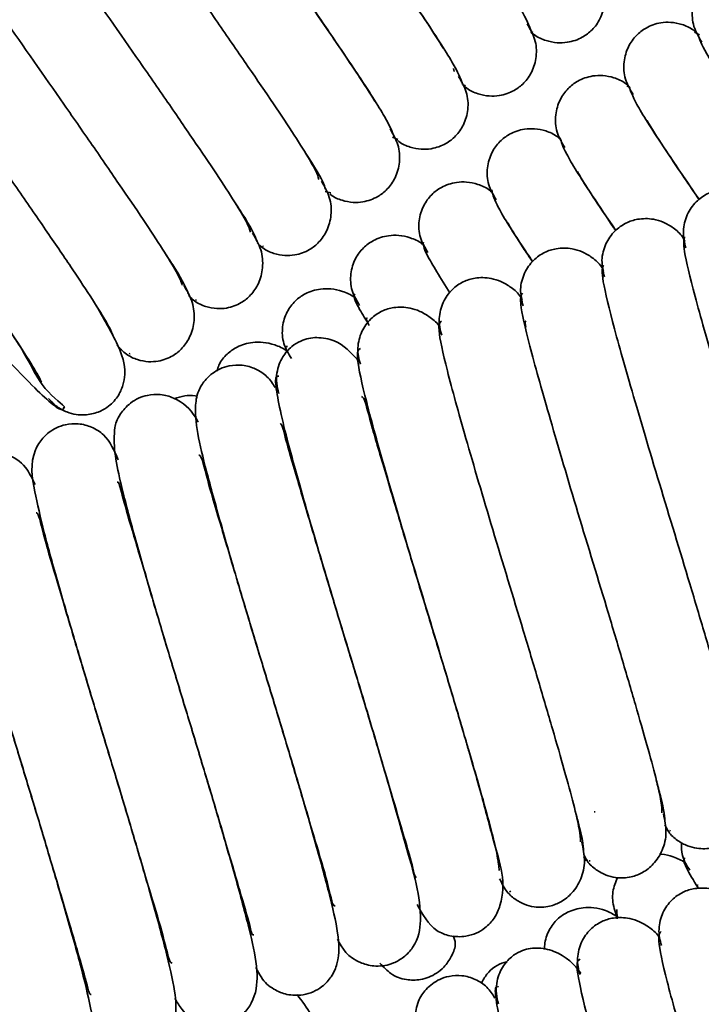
# Model space of a CAD drawing. Header units: millimetres. Extents: x 0 to 594, y 0 to 420.
# Tile 55 of 73: x 308.54 to 311.3, y 197.32 to 201.3. Entities that reach past the tile are written whole.
import ezdxf

# ---------------------------------------------------------------- set-up
doc = ezdxf.new("R2010")
doc.units = ezdxf.units.MM
doc.linetypes.add('SLD-Durchgehend', pattern=[0])

msp = doc.modelspace()

# ---------------------------------------------------------------- linework, layer by layer
at = {"color": 7, "linetype": 'SLD-Durchgehend', "lineweight": 35}
for p, q in [((310.60881, 201.254202), (310.617289, 201.24899)), ((311.29148, 201.240051), (311.270721, 201.25006)), ((310.295688, 201.102971), (310.298389, 201.09095)), ((310.332982, 201.038644), (310.344294, 201.032629)), ((311.008202, 201.027729), (310.998019, 201.033593)), ((310.049904, 200.825508), (310.071694, 200.816239)), ((309.777323, 200.606253), (309.799442, 200.599948)), ((309.524273, 200.383997), (309.527809, 200.383663)), ((309.231875, 200.171954), (309.241058, 200.164518)), ((309.252888, 200.166531), (309.257219, 200.167267)), ((309.621621, 199.980879), (309.622418, 199.975132)), ((308.983719, 199.948106), (308.988346, 199.950642)), ((310.865065, 198.094935), (310.869396, 198.095671)), ((311.169608, 198.02002), (311.173445, 198.018877)), ((310.823969, 197.911843), (310.83405, 197.896705)), ((310.844909, 197.896853), (310.849702, 197.896918)), ((310.522433, 197.771946), (310.527971, 197.774009)), ((310.957659, 197.700883), (310.95822, 197.662955))]:
    msp.add_line(p, q, dxfattribs=at)
for points, knots in [([(310.612522, 201.245281), (310.607865, 201.262096), (310.598329, 201.29653), (310.486669, 201.474526), (310.307938, 201.737231), (310.078536, 202.068814), (309.870553, 202.36427), (309.718657, 202.584399), (309.614396, 202.736954), (309.530261, 202.862335), (309.480249, 202.939863), (309.468007, 202.96259), (309.466883, 202.964675)], [0, 0, 0, 0, 0.12671401, 0.25947613, 0.39532466, 0.53828106, 0.68357418, 0.75983405, 0.83652148, 0.91288537, 0.9920082, 1, 1, 1, 1]), ([(309.115633, 202.894906), (309.119428, 202.879192), (309.127205, 202.846983), (309.236369, 202.671965), (309.413411, 202.411458), (309.64198, 202.080795), (309.850215, 201.785015), (310.003422, 201.563167), (310.107722, 201.410434), (310.197053, 201.278307), (310.235774, 201.215974), (310.25547, 201.184269)], [0, 0, 0, 0, 0.1276139, 0.26157459, 0.39844364, 0.54261893, 0.68902747, 0.765899, 0.84330491, 0.92029644, 1, 1, 1, 1]), ([(310.333062, 201.038465), (310.326859, 201.057046), (310.314177, 201.09504), (310.198284, 201.277594), (310.016963, 201.543443), (309.786335, 201.876108), (309.579526, 202.16999), (309.42979, 202.387228), (309.327765, 202.536585), (309.246234, 202.658511), (309.197817, 202.734274), (309.186553, 202.755943), (309.185101, 202.758737)], [0, 0, 0, 0, 0.12617771, 0.25800271, 0.39347749, 0.53577711, 0.68077931, 0.75682079, 0.83308709, 0.90928069, 0.98830046, 1, 1, 1, 1]), ([(308.838818, 202.683721), (308.840913, 202.670103), (308.845214, 202.642143), (308.949385, 202.473055), (309.123004, 202.216915), (309.349827, 201.888182), (309.559174, 201.59082), (309.714307, 201.366301), (309.822112, 201.208675), (309.910474, 201.07742), (309.9634, 200.996318), (309.977293, 200.971535), (309.978105, 200.970087)], [0, 0, 0, 0, 0.12667397, 0.26009032, 0.39606333, 0.53955521, 0.68516512, 0.76167408, 0.83895753, 0.91574466, 0.99507618, 1, 1, 1, 1]), ([(310.056038, 200.826687), (310.048093, 200.847549), (310.031882, 200.890118), (309.911, 201.078666), (309.72651, 201.348825), (309.494263, 201.683167), (309.288632, 201.975568), (309.141128, 202.189743), (309.041444, 202.33569), (308.962701, 202.453895), (308.916127, 202.527449), (308.906015, 202.54773), (308.904413, 202.550943)], [0, 0, 0, 0, 0.12607577, 0.25726115, 0.39260174, 0.53427288, 0.67897539, 0.75470654, 0.83044432, 0.90641943, 0.98517647, 1, 1, 1, 1]), ([(308.562199, 202.472747), (308.56257, 202.461182), (308.563335, 202.437407), (308.662627, 202.273991), (308.832793, 202.022094), (309.05783, 201.695401), (309.267589, 201.397423), (309.424696, 201.170374), (309.533779, 201.010944), (309.627201, 200.873023), (309.698212, 200.762623), (309.744519, 200.682837), (309.748956, 200.664144), (309.751177, 200.654786)], [0, 0, 0, 0, 0.10936308, 0.2248244, 0.34223388, 0.46620065, 0.5918752, 0.65786846, 0.72470162, 0.79106843, 0.85937386, 0.92960121, 1, 1, 1, 1]), ([(308.285747, 202.262214), (308.284372, 202.252627), (308.281543, 202.232903), (308.375997, 202.075005), (308.542638, 201.827257), (308.765844, 201.502681), (308.975973, 201.204059), (309.134736, 200.974916), (309.245727, 200.8129), (309.341508, 200.671744), (309.415526, 200.55765), (309.465243, 200.473408), (309.472063, 200.451498), (309.475481, 200.440514)], [0, 0, 0, 0, 0.109409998, 0.225099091, 0.342533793, 0.466491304, 0.592092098, 0.657960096, 0.724833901, 0.791275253, 0.859319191, 0.929470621, 1, 1, 1, 1]), ([(308.010241, 202.046728), (308.007807, 202.039654), (308.002402, 202.023943), (308.089779, 201.87583), (308.252408, 201.632633), (308.473916, 201.309969), (308.684261, 201.010824), (308.8446, 200.779701), (308.957436, 200.615211), (309.055475, 200.47089), (309.132439, 200.353219), (309.185502, 200.264641), (309.194705, 200.239529), (309.199326, 200.226921)], [0, 0, 0, 0, 0.09636312, 0.21402292, 0.33329875, 0.45905635, 0.5864681, 0.65314896, 0.72101476, 0.78854612, 0.85728518, 0.92834902, 1, 1, 1, 1]), ([(307.733307, 201.844075), (307.728284, 201.838117), (307.717948, 201.825857), (307.802846, 201.678117), (307.962349, 201.437987), (308.181957, 201.117419), (308.392481, 200.817686), (308.554304, 200.584701), (308.668919, 200.417843), (308.76913, 200.270434), (308.84897, 200.149299), (308.905306, 200.056494), (308.916895, 200.028205), (308.922721, 200.013982)], [0, 0, 0, 0, 0.10989243, 0.2261224, 0.34383388, 0.46768445, 0.59319628, 0.65869872, 0.72552344, 0.79217425, 0.85955889, 0.92938996, 1, 1, 1, 1]), ([(307.45744, 201.637883), (307.450419, 201.633493), (307.435984, 201.624466), (307.516146, 201.480983), (307.672085, 201.24397), (307.890024, 200.92501), (308.100629, 200.624669), (308.263897, 200.389862), (308.380128, 200.220856), (308.482687, 200.070141), (308.564376, 199.946827), (308.615291, 199.864943), (308.626438, 199.840992), (308.629816, 199.833733)], [0, 0, 0, 0, 0.11502576, 0.23650389, 0.35944766, 0.48840147, 0.61915114, 0.68713982, 0.75665525, 0.82615363, 0.89599784, 0.96847825, 1, 1, 1, 1]), ([(310.608922, 201.253658), (310.613929, 201.248699), (310.631366, 201.231428), (310.669095, 201.215362), (310.714489, 201.20592), (310.766009, 201.208142), (310.816355, 201.226013), (310.858568, 201.258061), (310.892502, 201.304327), (310.910743, 201.365944), (310.906759, 201.436231), (310.882671, 201.476996), (310.870757, 201.497159)], [0, 0, 0, 0, 0.03709197, 0.12917373, 0.21352724, 0.28921599, 0.41556523, 0.51963689, 0.63013044, 0.75073088, 0.87670686, 1, 1, 1, 1]), ([(311.561281, 201.45544), (311.55465, 201.462173), (311.536046, 201.481064), (311.496971, 201.498119), (311.452254, 201.506921), (311.401633, 201.504191), (311.351635, 201.485615), (311.309715, 201.452313), (311.27667, 201.40561), (311.259047, 201.34335), (311.263759, 201.272054), (311.288153, 201.230538), (311.300304, 201.20986)], [0, 0, 0, 0, 0.04888226, 0.13714149, 0.21757526, 0.28937401, 0.40864622, 0.50816667, 0.61784859, 0.740528, 0.87075785, 1, 1, 1, 1]), ([(308.717035, 199.730805), (308.719941, 199.731198), (308.732886, 199.732952), (308.634785, 199.79717), (308.567611, 199.948741), (308.438913, 200.132328), (308.296746, 200.342622), (308.1401, 200.567473), (307.977274, 200.79921), (307.819625, 201.026452), (307.679866, 201.229467), (307.576316, 201.379935), (307.524258, 201.45926), (307.515213, 201.461435), (307.510157, 201.432826), (307.505443, 201.415143), (307.495662, 201.386108), (307.470575, 201.346751), (307.429517, 201.313645), (307.379072, 201.292007), (307.331056, 201.287644), (307.299702, 201.29004), (307.296251, 201.283973), (307.332504, 201.24536), (307.406153, 201.163194), (307.530782, 201.021415), (307.67967, 200.851939), (307.847904, 200.658444), (308.039362, 200.435502), (308.260918, 200.181842), (308.444841, 199.975101), (308.57459, 199.837004), (308.65732, 199.757044), (308.714063, 199.713048), (308.719517, 199.726715), (308.722313, 199.733722)], [0, 0, 0, 0, 0.01239109, 0.05519632, 0.09790983, 0.13870105, 0.17951351, 0.21953156, 0.25888379, 0.30050014, 0.3431594, 0.38599211, 0.42564457, 0.45179755, 0.4602331, 0.46348675, 0.46621727, 0.47807993, 0.4851947, 0.49442828, 0.50558995, 0.51897387, 0.53515602, 0.55438634, 0.59338978, 0.63096553, 0.66828066, 0.7042139, 0.74422622, 0.79402532, 0.85236089, 0.88530818, 0.92133601, 0.95966706, 1, 1, 1, 1]), ([(310.332123, 201.039819), (310.337853, 201.034085), (310.355832, 201.016095), (310.394188, 200.999593), (310.439326, 200.990436), (310.49054, 200.992889), (310.540795, 201.011118), (310.582793, 201.043658), (310.616359, 201.090141), (310.634343, 201.152119), (310.630048, 201.222952), (310.605797, 201.264152), (310.593774, 201.284579)], [0, 0, 0, 0, 0.04213099, 0.13219121, 0.21459476, 0.28847404, 0.41187342, 0.51441758, 0.62494559, 0.74661788, 0.87438037, 1, 1, 1, 1]), ([(311.284922, 201.241293), (311.278725, 201.247539), (311.260424, 201.265987), (311.221704, 201.282771), (311.176797, 201.29175), (311.125948, 201.289169), (311.075967, 201.270905), (311.033818, 201.238021), (311.000438, 201.19159), (310.98253, 201.129794), (310.986849, 201.059196), (311.011014, 201.018203), (311.023014, 200.997847)], [0, 0, 0, 0, 0.04610987, 0.13618604, 0.21837656, 0.29179966, 0.41369192, 0.51439921, 0.62389215, 0.74535817, 0.87355033, 1, 1, 1, 1]), ([(311.284099, 201.241938), (311.29102, 201.222411), (311.305159, 201.182525), (311.425951, 200.993879), (311.543918, 200.819882), (311.622798, 200.70628), (311.628925, 200.697456)], [0, 0, 0, 0, 0.311856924, 0.637018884, 0.971806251, 1, 1, 1, 1]), ([(310.069581, 200.813136), (310.07155, 200.811244), (310.085818, 200.797535), (310.119599, 200.784307), (310.164131, 200.775052), (310.214933, 200.777811), (310.264888, 200.796195), (310.30693, 200.8293), (310.34014, 200.875861), (310.35791, 200.937876), (310.353407, 201.008812), (310.329134, 201.050056), (310.317064, 201.070566)], [0, 0, 0, 0, 0.01476153, 0.10699003, 0.19109955, 0.26620529, 0.39093844, 0.49449783, 0.60786465, 0.73414399, 0.86778852, 1, 1, 1, 1]), ([(311.008535, 201.027378), (311.003023, 201.032874), (310.985187, 201.050657), (310.946986, 201.067051), (310.901733, 201.076328), (310.850383, 201.073981), (310.800104, 201.05593), (310.757988, 201.023623), (310.724242, 200.977258), (310.706126, 200.915488), (310.710252, 200.84496), (310.734408, 200.804002), (310.74637, 200.78372)], [0, 0, 0, 0, 0.04069979, 0.13170043, 0.21500995, 0.28971403, 0.41442563, 0.517561, 0.62792553, 0.74893395, 0.8756775, 1, 1, 1, 1]), ([(311.007211, 201.030019), (311.012775, 201.012269), (311.024164, 200.975938), (311.127474, 200.811426), (311.23931, 200.647839), (311.290758, 200.572585)], [0, 0, 0, 0, 0.34028693, 0.69651695, 1, 1, 1, 1]), ([(311.29038, 200.572311), (311.269639, 200.602613), (311.213629, 200.684443), (311.142945, 200.790053), (311.092417, 200.868283), (311.080183, 200.890995), (311.079061, 200.893079)], [0, 0, 0, 0, 0.2155016, 0.58195544, 0.96164948, 1, 1, 1, 1]), ([(309.796115, 200.596275), (309.797553, 200.594902), (309.811237, 200.581831), (309.844277, 200.569137), (309.88857, 200.559946), (309.93919, 200.562859), (309.98917, 200.581534), (310.030984, 200.615049), (310.063863, 200.661904), (310.081331, 200.724427), (310.076388, 200.796118), (310.051853, 200.837922), (310.039611, 200.858781)], [0, 0, 0, 0, 0.01068632, 0.10167981, 0.18454923, 0.25848864, 0.3813678, 0.48440913, 0.59871358, 0.72710346, 0.86383141, 1, 1, 1, 1]), ([(310.732257, 200.812492), (310.726939, 200.817778), (310.709249, 200.835363), (310.671235, 200.851654), (310.625922, 200.861035), (310.574607, 200.858797), (310.524496, 200.841069), (310.482024, 200.808941), (310.448076, 200.76283), (310.429788, 200.701572), (310.433668, 200.631788), (310.457604, 200.591466), (310.46945, 200.571509)], [0, 0, 0, 0, 0.03997886, 0.13299931, 0.21804801, 0.2941305, 0.42034808, 0.52319939, 0.63242327, 0.75201913, 0.87726371, 1, 1, 1, 1]), ([(310.72781, 200.823309), (310.732043, 200.807033), (310.740717, 200.773672), (310.827214, 200.633094), (310.91969, 200.497216), (310.953135, 200.448076)], [0, 0, 0, 0, 0.378150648, 0.775108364, 1, 1, 1, 1]), ([(309.778724, 200.615231), (309.772778, 200.633596), (309.764864, 200.658039), (309.710257, 200.742207), (309.696678, 200.763137)], [0, 0, 0, 0, 0.75133729, 1, 1, 1, 1]), ([(310.952222, 200.447419), (310.949296, 200.451705), (310.912585, 200.505481), (310.859753, 200.585101), (310.809956, 200.662732), (310.798726, 200.684352), (310.797278, 200.687141)], [0, 0, 0, 0, 0.03802595, 0.47715638, 0.93257227, 1, 1, 1, 1]), ([(309.502553, 200.398114), (309.509774, 200.390705), (309.528806, 200.371176), (309.568413, 200.353705), (309.612906, 200.345081), (309.663292, 200.347969), (309.713369, 200.366965), (309.754945, 200.400867), (309.787498, 200.448067), (309.804624, 200.511169), (309.799155, 200.583744), (309.774286, 200.626193), (309.76183, 200.647454)], [0, 0, 0, 0, 0.05232684, 0.13791442, 0.21576396, 0.28516122, 0.4006153, 0.49838774, 0.60825026, 0.73270211, 0.86612117, 1, 1, 1, 1]), ([(310.456589, 200.597611), (310.45176, 200.602372), (310.434361, 200.619528), (310.39665, 200.635622), (310.351006, 200.64533), (310.299318, 200.643385), (310.24904, 200.626032), (310.206373, 200.59443), (310.172053, 200.54847), (310.15355, 200.487418), (310.157268, 200.417978), (310.18113, 200.377995), (310.192928, 200.358226)], [0, 0, 0, 0, 0.03641539, 0.13121947, 0.21800482, 0.2957218, 0.42460785, 0.5288152, 0.63774435, 0.75599106, 0.87935395, 1, 1, 1, 1]), ([(310.450995, 200.612126), (310.453855, 200.597536), (310.459728, 200.56758), (310.528552, 200.452581), (310.601129, 200.34532), (310.616821, 200.322129)], [0, 0, 0, 0, 0.42666619, 0.87604231, 1, 1, 1, 1]), ([(311.560471, 200.523971), (311.557247, 200.530242), (311.546002, 200.552117), (311.515099, 200.579195), (311.474839, 200.60239), (311.425244, 200.616392), (311.372082, 200.615305), (311.321726, 200.598238), (311.274979, 200.565086), (311.238498, 200.51268), (311.220479, 200.445352), (311.230719, 200.399767), (311.235784, 200.37722)], [0, 0, 0, 0, 0.0377611, 0.13171729, 0.21767046, 0.29461019, 0.42222095, 0.5258128, 0.63494985, 0.75393184, 0.8782887, 1, 1, 1, 1]), ([(309.501102, 200.40414), (309.493487, 200.424695), (309.483522, 200.451593), (309.428017, 200.536593), (309.414927, 200.556639)], [0, 0, 0, 0, 0.76416835, 1, 1, 1, 1]), ([(310.616111, 200.321116), (310.603142, 200.34051), (310.562043, 200.401969), (310.528399, 200.455734), (310.518205, 200.476117), (310.51659, 200.479346)], [0, 0, 0, 0, 0.2795555, 0.88587922, 1, 1, 1, 1]), ([(311.231768, 200.405151), (311.22885, 200.410772), (311.217748, 200.432165), (311.187056, 200.45898), (311.146571, 200.482629), (311.096701, 200.497054), (311.043477, 200.496405), (310.993094, 200.479912), (310.946034, 200.447009), (310.909409, 200.39483), (310.891362, 200.327807), (310.901648, 200.282545), (310.906732, 200.260169)], [0, 0, 0, 0, 0.03412097, 0.12986435, 0.21755371, 0.29612701, 0.4263964, 0.53131668, 0.6401207, 0.75773384, 0.88023506, 1, 1, 1, 1]), ([(309.225859, 200.184211), (309.23341, 200.176416), (309.252691, 200.156511), (309.292615, 200.138781), (309.33701, 200.130229), (309.387309, 200.133185), (309.437479, 200.152446), (309.47882, 200.186728), (309.511046, 200.234314), (309.527785, 200.298084), (309.52171, 200.371672), (309.496425, 200.414871), (309.483711, 200.436593)], [0, 0, 0, 0, 0.0539567, 0.13777927, 0.21393593, 0.2817785, 0.39484164, 0.49157595, 0.60159718, 0.72724644, 0.86285063, 1, 1, 1, 1]), ([(310.180781, 200.382771), (310.176583, 200.386872), (310.159586, 200.403477), (310.122295, 200.4193), (310.076276, 200.429408), (310.024171, 200.427807), (309.973672, 200.410872), (309.930789, 200.379813), (309.896096, 200.333998), (309.877389, 200.273066), (309.881024, 200.203855), (309.904847, 200.164173), (309.916625, 200.144555)], [0, 0, 0, 0, 0.031715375, 0.128395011, 0.216997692, 0.296420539, 0.428082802, 0.533712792, 0.642413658, 0.759380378, 0.881043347, 1, 1, 1, 1]), ([(310.174376, 200.401151), (310.173826, 200.390719), (310.172716, 200.36963), (310.24523, 200.253837), (310.281873, 200.195325)], [0, 0, 0, 0, 0.49468428, 1, 1, 1, 1]), ([(311.231151, 200.422586), (311.228416, 200.410242), (311.222797, 200.38488), (311.26785, 200.19526), (311.352337, 199.900425), (311.465293, 199.518704), (311.571994, 199.170722), (311.650312, 198.907421), (311.70396, 198.723559), (311.74927, 198.565384), (311.781605, 198.440662), (311.799899, 198.353129), (311.797683, 198.335887), (311.796574, 198.327262)], [0, 0, 0, 0, 0.10937742, 0.22472774, 0.34215071, 0.46611055, 0.59183157, 0.65787544, 0.72467437, 0.79101661, 0.85943839, 0.92968471, 1, 1, 1, 1]), ([(310.902899, 200.286492), (310.900394, 200.291262), (310.88951, 200.311991), (310.859138, 200.338417), (310.818415, 200.362599), (310.768225, 200.377523), (310.714908, 200.377364), (310.664487, 200.361468), (310.617114, 200.328822), (310.580324, 200.276773), (310.562279, 200.209932), (310.572632, 200.164943), (310.577752, 200.142696)], [0, 0, 0, 0, 0.02918132, 0.12680401, 0.21631944, 0.2965937, 0.42965183, 0.53601625, 0.6446111, 0.76093558, 0.88178231, 1, 1, 1, 1]), ([(309.223154, 200.193443), (309.21385, 200.216211), (309.201861, 200.245545), (309.145438, 200.331439), (309.132807, 200.350667)], [0, 0, 0, 0, 0.77613877, 1, 1, 1, 1]), ([(310.902817, 200.308132), (310.899062, 200.298244), (310.891338, 200.277907), (310.933512, 200.09513), (311.01599, 199.805361), (311.127864, 199.426218), (311.234765, 199.077439), (311.314035, 198.811548), (311.3687, 198.624577), (311.415284, 198.462537), (311.449342, 198.333307), (311.469504, 198.240418), (311.468546, 198.21937), (311.468067, 198.208826)], [0, 0, 0, 0, 0.1093737, 0.22494689, 0.34235921, 0.46632534, 0.59195978, 0.6578947, 0.72475254, 0.79115207, 0.8593343, 0.92953032, 1, 1, 1, 1]), ([(310.57407, 200.167624), (310.572025, 200.171472), (310.561388, 200.191485), (310.531346, 200.217505), (310.490354, 200.242309), (310.439816, 200.257801), (310.386351, 200.258192), (310.335878, 200.242916), (310.28827, 200.210583), (310.257398, 200.167399), (310.242636, 200.125522), (310.237777, 200.091578), (310.239199, 200.057269), (310.245618, 200.035549), (310.248785, 200.024835)], [0, 0, 0, 0, 0.02364901, 0.12300651, 0.21422395, 0.29611392, 0.43185503, 0.53963961, 0.64794835, 0.76291041, 0.82259874, 0.88265435, 0.94211935, 1, 1, 1, 1]), ([(308.934566, 199.983753), (308.946865, 199.97065), (308.970703, 199.945255), (309.016477, 199.923735), (309.06097, 199.915416), (309.111212, 199.918376), (309.161561, 199.937939), (309.202594, 199.972546), (309.234503, 200.020572), (309.250823, 200.085121), (309.244063, 200.159867), (309.218267, 200.203951), (309.205249, 200.226198)], [0, 0, 0, 0, 0.08465566, 0.16406836, 0.23618313, 0.30043744, 0.40784062, 0.50084839, 0.60774995, 0.73064986, 0.86406703, 1, 1, 1, 1]), ([(309.905104, 200.167718), (309.901594, 200.171115), (309.885033, 200.18714), (309.848167, 200.202687), (309.801731, 200.213266), (309.749146, 200.212067), (309.698362, 200.195586), (309.655265, 200.165104), (309.620185, 200.119424), (309.60128, 200.058533), (309.604893, 199.98944), (309.62871, 199.950015), (309.640491, 199.930512)], [0, 0, 0, 0, 0.02651219, 0.12506364, 0.21549203, 0.29662413, 0.43109373, 0.53821057, 0.64671049, 0.76240913, 0.88246606, 1, 1, 1, 1]), ([(309.897924, 200.190618), (309.893107, 200.185398), (309.886212, 200.177927), (309.931886, 200.102937), (309.94565, 200.080338)], [0, 0, 0, 0, 0.69863933, 1, 1, 1, 1]), ([(310.57482, 200.194197), (310.569989, 200.186694), (310.560046, 200.171254), (310.599317, 199.995121), (310.679691, 199.710321), (310.790474, 199.33375), (310.897484, 198.984311), (310.977653, 198.715981), (311.033318, 198.526027), (311.081101, 198.360235), (311.116861, 198.226613), (311.138867, 198.128501), (311.139178, 198.103661), (311.139334, 198.091199)], [0, 0, 0, 0, 0.10947815, 0.22528975, 0.34276212, 0.46670395, 0.59227599, 0.65806668, 0.72494608, 0.79143584, 0.85933003, 0.92942589, 1, 1, 1, 1]), ([(308.658075, 199.768607), (308.66905, 199.756704), (308.690149, 199.733818), (308.729779, 199.712799), (308.76824, 199.702405), (308.811938, 199.700268), (308.856111, 199.709841), (308.904237, 199.735887), (308.940586, 199.774546), (308.981134, 199.870835), (308.947831, 199.977544), (308.87864, 200.096264), (308.844441, 200.154944)], [0, 0, 0, 0, 0.04639403, 0.08919465, 0.12757924, 0.16138921, 0.21654298, 0.25947615, 0.33324003, 0.40804465, 0.70741637, 1, 1, 1, 1]), ([(310.241211, 200.055791), (310.240986, 200.056194), (310.231695, 200.07283), (310.203485, 200.096103), (310.162425, 200.121802), (310.111407, 200.137904), (310.057727, 200.13891), (310.007271, 200.124313), (309.959322, 200.092237), (309.928226, 200.049005), (309.913448, 200.007148), (309.908606, 199.973248), (309.910069, 199.938977), (309.916523, 199.917321), (309.919709, 199.906629)], [0, 0, 0, 0, 0.00255308, 0.10517683, 0.19954025, 0.28438525, 0.42518241, 0.53648755, 0.64653667, 0.76215143, 0.82199758, 0.8821916, 0.94183966, 1, 1, 1, 1]), ([(309.955632, 200.063485), (309.949685, 200.074724), (309.93903, 200.094861), (309.945143, 200.092685), (309.947845, 200.091724)], [0, 0, 0, 0, 0.5580897, 1, 1, 1, 1]), ([(310.247287, 200.081201), (310.241292, 200.075992), (310.228954, 200.065273), (310.265271, 199.895468), (310.343438, 199.615427), (310.453132, 199.241335), (310.560159, 198.891313), (310.641183, 198.620691), (310.697823, 198.427863), (310.746733, 198.258412), (310.784171, 198.120543), (310.807992, 198.017334), (310.80958, 197.988722), (310.810378, 197.974346)], [0, 0, 0, 0, 0.109715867, 0.225793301, 0.343403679, 0.467291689, 0.592820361, 0.658429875, 0.725284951, 0.791887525, 0.859446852, 0.929383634, 1, 1, 1, 1]), ([(310.588542, 200.057322), (310.586916, 200.067085), (310.583927, 200.085024), (310.588553, 200.080588), (310.590662, 200.078566)], [0, 0, 0, 0, 0.5442129, 1, 1, 1, 1]), ([(309.90966, 199.923154), (309.881324, 199.953894), (309.837408, 200.001535), (309.743963, 200.018518), (309.688464, 200.008637), (309.638861, 199.978779), (309.608561, 199.944335), (309.589772, 199.90592), (309.580642, 199.86987), (309.578965, 199.829115), (309.586309, 199.80193), (309.590077, 199.787979)], [0, 0, 0, 0, 0.28327371, 0.4390163, 0.58298835, 0.66275932, 0.7567661, 0.81080735, 0.8697326, 0.93314815, 1, 1, 1, 1]), ([(309.624975, 199.956663), (309.623703, 199.957857), (309.608985, 199.971665), (309.574181, 199.985649), (309.527365, 199.996943), (309.47425, 199.996137), (309.422831, 199.980312), (309.380474, 199.949935), (309.349514, 199.915161), (309.342259, 199.887323), (309.340071, 199.87893)], [0, 0, 0, 0, 0.013837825, 0.160084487, 0.294450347, 0.415156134, 0.615292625, 0.773801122, 0.93179643, 1, 1, 1, 1]), ([(309.920477, 199.96978), (309.913177, 199.96675), (309.898161, 199.960518), (309.9314, 199.796566), (310.007232, 199.520878), (310.115846, 199.149039), (310.222796, 198.798437), (310.30464, 198.525629), (310.36221, 198.330074), (310.412205, 198.157076), (310.451273, 198.015063), (310.476884, 197.906885), (310.479753, 197.874522), (310.481196, 197.858239)], [0, 0, 0, 0, 0.110117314, 0.226513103, 0.344349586, 0.468157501, 0.593654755, 0.659037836, 0.725815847, 0.792500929, 0.859708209, 0.929416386, 1, 1, 1, 1]), ([(309.574669, 199.812132), (309.565221, 199.827455), (309.547294, 199.85653), (309.499988, 199.887791), (309.448653, 199.904971), (309.392209, 199.902488), (309.343153, 199.886358), (309.303537, 199.857999), (309.275414, 199.820716), (309.257139, 199.782533), (309.243985, 199.685257), (309.283167, 199.521218), (309.361673, 199.235823), (309.436333, 198.980855), (309.516837, 198.713117), (309.598618, 198.44548), (309.674477, 198.191589), (309.739314, 197.967611), (309.789507, 197.807353), (309.806844, 197.711603), (309.815986, 197.714975), (309.817366, 197.715484)], [0, 0, 0, 0, 0.03186364, 0.06046252, 0.08400934, 0.10242307, 0.11661589, 0.14045213, 0.15054936, 0.16481653, 0.20951179, 0.35966401, 0.44160552, 0.52272711, 0.60100034, 0.6763126, 0.75397015, 0.8320002, 0.90914051, 0.98628139, 1, 1, 1, 1]), ([(309.589649, 199.858016), (309.584704, 199.85845), (309.572976, 199.859481), (309.580133, 199.792903), (309.603198, 199.681), (309.650619, 199.497318), (309.726982, 199.231447), (309.822918, 198.908571), (309.908978, 198.627618), (309.982555, 198.381908), (310.046234, 198.16583), (310.099242, 197.983369), (310.129905, 197.881507), (310.140495, 197.829179), (310.145495, 197.831664), (310.146827, 197.832326)], [0, 0, 0, 0, 0.06081461, 0.144246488, 0.222661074, 0.294374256, 0.42134483, 0.529735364, 0.616824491, 0.695035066, 0.776253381, 0.858039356, 0.942932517, 0.984788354, 1, 1, 1, 1]), ([(309.263619, 199.672116), (309.259731, 199.679236), (309.23737, 199.720195), (309.194001, 199.761309), (309.116949, 199.7867), (309.048544, 199.782659), (308.992321, 199.757832), (308.935547, 199.692744), (308.914664, 199.603746), (308.935289, 199.47853), (308.996271, 199.243635), (309.064243, 199.006722), (309.141023, 198.747204), (309.222515, 198.479872), (309.302706, 198.214689), (309.375157, 197.969916), (309.435027, 197.764755), (309.469403, 197.650999), (309.480916, 197.595351), (309.486463, 197.597835), (309.487924, 197.59849)], [0, 0, 0, 0, 0.01308543, 0.0752779, 0.09860688, 0.11668545, 0.14307931, 0.16390167, 0.19704472, 0.32599986, 0.40675425, 0.48580892, 0.56388217, 0.63878162, 0.71410217, 0.79200734, 0.8694162, 0.94817211, 0.98634639, 1, 1, 1, 1]), ([(309.261288, 199.776393), (309.258046, 199.777198), (309.240492, 199.781555), (309.20661, 199.780533), (309.180532, 199.771395), (309.166808, 199.766586)], [0, 0, 0, 0, 0.09691629, 0.52474447, 1, 1, 1, 1]), ([(310.149349, 197.720957), (310.171062, 197.680483), (310.197187, 197.631785), (310.249884, 197.603338), (310.288941, 197.590418), (310.355847, 197.587834), (310.421103, 197.618202), (310.466746, 197.668694), (310.517015, 197.797119), (310.471658, 197.919567), (310.406094, 198.180328), (310.336954, 198.415231), (310.260519, 198.672938), (310.178063, 198.942607), (310.096852, 199.211925), (310.023632, 199.461263), (309.965175, 199.652231), (309.93752, 199.769181), (309.927702, 199.773964), (309.924627, 199.775462)], [0, 0, 0, 0, 0.07951407, 0.09567012, 0.10684319, 0.12849787, 0.15700533, 0.17750096, 0.20283729, 0.34687843, 0.42294954, 0.49880359, 0.57399965, 0.64738656, 0.72453588, 0.80475859, 0.88521005, 0.96404736, 1, 1, 1, 1]), ([(308.94023, 199.519932), (308.923992, 199.557195), (308.899845, 199.612611), (308.837646, 199.65184), (308.785493, 199.668304), (308.729201, 199.664412), (308.681643, 199.647818), (308.642269, 199.618644), (308.615199, 199.58165), (308.58136, 199.508244), (308.596551, 199.417749), (308.636664, 199.23388), (308.696179, 199.021495), (308.767378, 198.77659), (308.845975, 198.514511), (308.927689, 198.24733), (309.005168, 197.988888), (309.072619, 197.757069), (309.125852, 197.585638), (309.146402, 197.484377), (309.156401, 197.483565), (309.158331, 197.483409)], [0, 0, 0, 0, 0.058662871, 0.087240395, 0.110407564, 0.128188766, 0.141946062, 0.164985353, 0.174880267, 0.188818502, 0.2943977, 0.372933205, 0.44981874, 0.526805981, 0.602331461, 0.675590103, 0.751641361, 0.828832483, 0.905248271, 0.981717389, 1, 1, 1, 1]), ([(309.826964, 197.580152), (309.846106, 197.543614), (309.867705, 197.502384), (309.94948, 197.475015), (309.998136, 197.468868), (310.045332, 197.477376), (310.100376, 197.508601), (310.154534, 197.571084), (310.175141, 197.720815), (310.121908, 197.889529), (310.037674, 198.195238), (309.963027, 198.446818), (309.882572, 198.71317), (309.800279, 198.983214), (309.723977, 199.239948), (309.659094, 199.46057), (309.615045, 199.607678), (309.602277, 199.668185), (309.595318, 199.664561), (309.594775, 199.664278)], [0, 0, 0, 0, 0.08688988, 0.09804918, 0.10806729, 0.13291899, 0.14888847, 0.16980072, 0.22662735, 0.38337813, 0.46077422, 0.53786898, 0.61253898, 0.68762386, 0.76657812, 0.8461798, 0.926924, 0.99428884, 1, 1, 1, 1]), ([(308.603734, 199.419852), (308.591669, 199.444841), (308.563848, 199.502468), (308.511456, 199.537158), (308.441386, 199.550181), (308.382827, 199.543021), (308.337481, 199.521055), (308.295311, 199.479019), (308.241116, 199.374794), (308.274807, 199.261264), (308.331742, 199.02282), (308.401232, 198.783421), (308.478244, 198.522059), (308.56029, 198.252783), (308.641481, 197.984681), (308.715396, 197.734762), (308.777147, 197.525528), (308.811205, 197.407087), (308.823664, 197.356804), (308.828544, 197.356464), (308.830127, 197.356354)], [0, 0, 0, 0, 0.03938837, 0.09083081, 0.10860741, 0.12239627, 0.14714583, 0.16159062, 0.1810643, 0.31610193, 0.39873075, 0.47855283, 0.55685833, 0.63140193, 0.7067089, 0.78535431, 0.86411452, 0.94490872, 0.98213213, 1, 1, 1, 1]), ([(309.497103, 197.465547), (309.503955, 197.451998), (309.525932, 197.408539), (309.553699, 197.387322), (309.590956, 197.365905), (309.630115, 197.353229), (309.696943, 197.350638), (309.762315, 197.381238), (309.807728, 197.432082), (309.837902, 197.508754), (309.830024, 197.611193), (309.796357, 197.757276), (309.737116, 197.974745), (309.66533, 198.221125), (309.586466, 198.484942), (309.504052, 198.754305), (309.425392, 199.016438), (309.356124, 199.253202), (309.302117, 199.429696), (309.277774, 199.536595), (309.268514, 199.53862), (309.265781, 199.539218)], [0, 0, 0, 0, 0.02132651, 0.06840649, 0.08426139, 0.09538679, 0.11731129, 0.14646611, 0.16769356, 0.19427587, 0.26352219, 0.34754316, 0.42738938, 0.5063149, 0.58311365, 0.65714484, 0.73440294, 0.81330709, 0.89167907, 0.96803292, 1, 1, 1, 1]), ([(309.168843, 197.3404), (309.178507, 197.324649), (309.201788, 197.286703), (309.233643, 197.258525), (309.28696, 197.238152), (309.343368, 197.231074), (309.39771, 197.243747), (309.45202, 197.2814), (309.496968, 197.3447), (309.507911, 197.44974), (309.481765, 197.574557), (309.432768, 197.767161), (309.365379, 198.001434), (309.289281, 198.259038), (309.20803, 198.525943), (309.127538, 198.791661), (309.054581, 199.038003), (308.994047, 199.244332), (308.953939, 199.379091), (308.942859, 199.433769), (308.936367, 199.429334), (308.93603, 199.429104)], [0, 0, 0, 0, 0.03286036, 0.079160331, 0.093097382, 0.104976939, 0.132806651, 0.151118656, 0.174432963, 0.234979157, 0.313810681, 0.394162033, 0.47256199, 0.550093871, 0.624592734, 0.699722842, 0.777294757, 0.85421705, 0.931953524, 0.996466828, 1, 1, 1, 1]), ([(308.834135, 197.224537), (308.856479, 197.194113), (308.887322, 197.152113), (308.955026, 197.120437), (309.016034, 197.112495), (309.075296, 197.128749), (309.118204, 197.159433), (309.162501, 197.210344), (309.176738, 197.275536), (309.170916, 197.37521), (309.135311, 197.52692), (309.074756, 197.748602), (309.001227, 198.00079), (308.921291, 198.267688), (308.838703, 198.537635), (308.760515, 198.798665), (308.692047, 199.033291), (308.638742, 199.206974), (308.61829, 199.30371), (308.609496, 199.305635), (308.607764, 199.306014)], [0, 0, 0, 0, 0.06429902, 0.08876109, 0.10803473, 0.135317, 0.14791521, 0.16102498, 0.20281287, 0.26950168, 0.35448126, 0.4357867, 0.51580325, 0.59303843, 0.66700783, 0.74432925, 0.82338746, 0.90233692, 0.98077121, 1, 1, 1, 1]), ([(308.497647, 197.141611), (308.512853, 197.10706), (308.536232, 197.053941), (308.594341, 197.015077), (308.645812, 196.996607), (308.702741, 196.998438), (308.752409, 197.014318), (308.792005, 197.042165), (308.820596, 197.079465), (308.856382, 197.153134), (308.841575, 197.240936), (308.803207, 197.421344), (308.744248, 197.632384), (308.673246, 197.87706), (308.594731, 198.139157), (308.512848, 198.406875), (308.434678, 198.667342), (308.366133, 198.903077), (308.311582, 199.077992), (308.290831, 199.183006), (308.280999, 199.182917), (308.279183, 199.1829)], [0, 0, 0, 0, 0.05400709, 0.08303187, 0.10672304, 0.1250471, 0.13907666, 0.16246597, 0.17218813, 0.18560952, 0.28930539, 0.36788906, 0.44518923, 0.52242108, 0.59815207, 0.67140822, 0.74771501, 0.82577098, 0.90349095, 0.98217031, 1, 1, 1, 1]), ([(311.151981, 198.050356), (311.15067, 198.073573), (311.148967, 198.103716), (311.122319, 198.202305), (311.116196, 198.224956)], [0, 0, 0, 0, 0.77025, 1, 1, 1, 1]), ([(311.151572, 198.042527), (311.156236, 198.032995), (311.168323, 198.008295), (311.200657, 197.979204), (311.24023, 197.957243), (311.288984, 197.944383), (311.342563, 197.946996), (311.392568, 197.966526), (311.438072, 198.001506), (311.473878, 198.056532), (311.491095, 198.127771), (311.480569, 198.17625), (311.475286, 198.200578)], [0, 0, 0, 0, 0.05322699, 0.13793144, 0.21493524, 0.28354323, 0.39778522, 0.49501019, 0.60494022, 0.72998416, 0.86449278, 1, 1, 1, 1]), ([(310.822239, 197.936676), (310.820412, 197.96141), (310.818253, 197.990636), (310.793566, 198.081479), (310.789771, 198.095442)], [0, 0, 0, 0, 0.846287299, 1, 1, 1, 1]), ([(310.824465, 197.92077), (310.82861, 197.912338), (310.84018, 197.888807), (310.8717, 197.860696), (310.911157, 197.838761), (310.959887, 197.825993), (311.013665, 197.828816), (311.063536, 197.84877), (311.108859, 197.884244), (311.144502, 197.940076), (311.161444, 198.012546), (311.150731, 198.061939), (311.145334, 198.086822)], [0, 0, 0, 0, 0.04669007, 0.13030292, 0.20623949, 0.27388388, 0.38674918, 0.48386493, 0.59493678, 0.72224641, 0.86007033, 1, 1, 1, 1]), ([(310.483022, 197.824503), (310.490638, 197.808229), (310.505399, 197.77669), (310.542216, 197.742017), (310.581929, 197.7203), (310.630659, 197.70752), (310.68476, 197.710597), (310.734347, 197.730918), (310.779541, 197.766934), (310.815034, 197.823718), (310.831685, 197.897589), (310.820732, 197.948095), (310.815196, 197.973618)], [0, 0, 0, 0, 0.083721, 0.16226095, 0.23360547, 0.29722867, 0.40388358, 0.49695818, 0.60434057, 0.72802235, 0.86255489, 1, 1, 1, 1]), ([(311.218569, 197.971294), (311.218444, 197.953573), (311.21816, 197.913395), (311.240296, 197.878448), (311.252668, 197.858915)], [0, 0, 0, 0, 0.441061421, 1, 1, 1, 1]), ([(311.237153, 197.885067), (311.23588, 197.886261), (311.22116, 197.900081), (311.186427, 197.91337), (311.150618, 197.924077), (311.132292, 197.923614), (311.129469, 197.923543)], [0, 0, 0, 0, 0.04338989, 0.50197314, 0.92327776, 1, 1, 1, 1]), ([(311.233798, 197.909282), (311.227849, 197.905088), (311.218579, 197.898551), (311.267133, 197.817992), (311.284531, 197.789127)], [0, 0, 0, 0, 0.64168845, 1, 1, 1, 1]), ([(310.959257, 197.830059), (310.951699, 197.8112), (310.940101, 197.782261), (310.939486, 197.738093), (310.945585, 197.704579), (310.954015, 197.679654), (310.96196, 197.667577), (310.963623, 197.665049)], [0, 0, 0, 0, 0.3642051, 0.55883911, 0.75466115, 0.94864636, 1, 1, 1, 1]), ([(311.462939, 197.697698), (311.460894, 197.701545), (311.450257, 197.721559), (311.420215, 197.747579), (311.379223, 197.772382), (311.328684, 197.787874), (311.27522, 197.788266), (311.224746, 197.77299), (311.177139, 197.740656), (311.146268, 197.697472), (311.131505, 197.655596), (311.126647, 197.621651), (311.128066, 197.587342), (311.134487, 197.565623), (311.137654, 197.554909)], [0, 0, 0, 0, 0.02364903, 0.1230066, 0.21422337, 0.29611612, 0.43185467, 0.53963933, 0.64794897, 0.76291112, 0.82259801, 0.88265524, 0.94211851, 1, 1, 1, 1]), ([(311.287016, 197.784846), (311.284084, 197.790579), (311.278178, 197.802126), (311.283216, 197.799072), (311.285753, 197.797535)], [0, 0, 0, 0, 0.49643304, 1, 1, 1, 1]), ([(310.958086, 197.672022), (310.942798, 197.680936), (310.912746, 197.698457), (310.865107, 197.708464), (310.811561, 197.708683), (310.759886, 197.693013), (310.716264, 197.663889), (310.681001, 197.618521), (310.664606, 197.572512), (310.664686, 197.544474), (310.664704, 197.538201)], [0, 0, 0, 0, 0.12424323, 0.2442228, 0.35223221, 0.53176957, 0.67367752, 0.81284302, 0.95813158, 1, 1, 1, 1]), ([(311.129656, 197.586621), (311.129571, 197.586772), (311.120392, 197.603095), (311.092331, 197.626175), (311.051299, 197.651876), (311.000272, 197.667976), (310.946596, 197.668984), (310.896138, 197.654387), (310.848189, 197.622311), (310.817097, 197.579077), (310.802314, 197.537222), (310.797476, 197.503321), (310.798938, 197.469051), (310.805391, 197.447395), (310.808577, 197.436703)], [0, 0, 0, 0, 0.00095969, 0.10374748, 0.19826098, 0.28324428, 0.42426388, 0.53574936, 0.6459752, 0.76177298, 0.82171435, 0.88200571, 0.9417475, 1, 1, 1, 1]), ([(311.136156, 197.611274), (311.130161, 197.606066), (311.117823, 197.595348), (311.15414, 197.42554), (311.232306, 197.1455), (311.342002, 196.771409), (311.449025, 196.421385), (311.530052, 196.150765), (311.586692, 195.957935), (311.635602, 195.788485), (311.67304, 195.650616), (311.696861, 195.547407), (311.698449, 195.518795), (311.699247, 195.504419)], [0, 0, 0, 0, 0.10971583, 0.22579337, 0.34340373, 0.46729149, 0.59281999, 0.65842991, 0.72528498, 0.79188754, 0.85944686, 0.92938364, 1, 1, 1, 1]), ([(309.997812, 197.483056), (310.013361, 197.467529), (310.050434, 197.430509), (310.087512, 197.419077), (310.12971, 197.413537), (310.176248, 197.417454), (310.221322, 197.435694), (310.261405, 197.468672), (310.292601, 197.514392), (310.308458, 197.561912), (310.299217, 197.584139), (310.295235, 197.593716)], [0, 0, 0, 0, 0.162123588, 0.3865373, 0.458173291, 0.508864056, 0.628545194, 0.699814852, 0.792267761, 0.910497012, 1, 1, 1, 1]), ([(310.811134, 197.441437), (310.810565, 197.442432), (310.791739, 197.475355), (310.728286, 197.530748), (310.633377, 197.548579), (310.577261, 197.538712), (310.527745, 197.508854), (310.497428, 197.474409), (310.478642, 197.435994), (310.469511, 197.399944), (310.467835, 197.359189), (310.475178, 197.332004), (310.478946, 197.318052)], [0, 0, 0, 0, 0.00943076, 0.31210536, 0.46158141, 0.59976224, 0.67632633, 0.76655014, 0.81841761, 0.87497386, 0.93583724, 1, 1, 1, 1]), ([(310.809346, 197.499854), (310.802045, 197.496824), (310.787027, 197.490592), (310.820269, 197.326638), (310.896102, 197.050952), (311.004712, 196.679111), (311.111665, 196.328511), (311.19351, 196.055702), (311.25108, 195.860148), (311.301074, 195.687149), (311.340143, 195.545137), (311.36575, 195.436959), (311.368621, 195.404596), (311.370065, 195.388313)], [0, 0, 0, 0, 0.11011733, 0.22651327, 0.34434958, 0.46815759, 0.593655, 0.65903783, 0.72581584, 0.79250113, 0.85970825, 0.92941637, 1, 1, 1, 1]), ([(310.513401, 197.487996), (310.509151, 197.487292), (310.480248, 197.482507), (310.435709, 197.452197), (310.415682, 197.413854), (310.408883, 197.400838)], [0, 0, 0, 0, 0.102246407, 0.695236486, 1, 1, 1, 1]), ([(310.463538, 197.342206), (310.45409, 197.357529), (310.43616, 197.386603), (310.388858, 197.417865), (310.33752, 197.435045), (310.281078, 197.432562), (310.232022, 197.41643), (310.192406, 197.388072), (310.164283, 197.35079), (310.146008, 197.312606), (310.132854, 197.215329), (310.172036, 197.051291), (310.250543, 196.765897), (310.325202, 196.510929), (310.405706, 196.24319), (310.487487, 195.975553), (310.563346, 195.721663), (310.628183, 195.497684), (310.678376, 195.337426), (310.695713, 195.241678), (310.704855, 195.245048), (310.706235, 195.245557)], [0, 0, 0, 0, 0.0318638, 0.06046245, 0.0840096, 0.10242293, 0.11661582, 0.14045207, 0.15054914, 0.16481632, 0.20951169, 0.35966396, 0.4416053, 0.52272692, 0.60100042, 0.67631246, 0.75397002, 0.8320003, 0.90914048, 0.98628139, 1, 1, 1, 1]), ([(310.478518, 197.388089), (310.473573, 197.388524), (310.461846, 197.389555), (310.469002, 197.322975), (310.492067, 197.211074), (310.539489, 197.027391), (310.61585, 196.76152), (310.711788, 196.438645), (310.797844, 196.157691), (310.871425, 195.911982), (310.935103, 195.695903), (310.988108, 195.513443), (311.018774, 195.411581), (311.029364, 195.359254), (311.034364, 195.361737), (311.035696, 195.362399)], [0, 0, 0, 0, 0.060814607, 0.144246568, 0.222661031, 0.29437422, 0.42134504, 0.529735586, 0.616824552, 0.695035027, 0.776253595, 0.858039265, 0.942932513, 0.984788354, 1, 1, 1, 1]), ([(309.749581, 197.158498), (309.749776, 197.167914), (309.751303, 197.241765), (309.704391, 197.302707), (309.66346, 197.35588)], [0, 0, 0, 0, 0.1274915, 1, 1, 1, 1])]:
    msp.add_open_spline(points, degree=3, knots=knots, dxfattribs=at)

doc.saveas('drawing.dxf')
